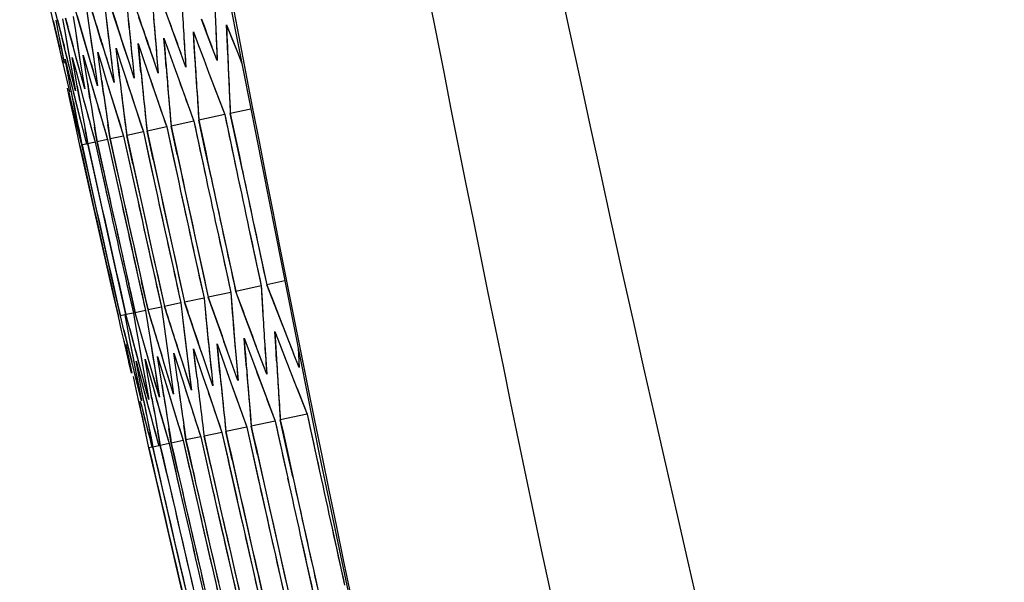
# Model space of a CAD drawing. Header units: millimetres. Extents: x 0 to 420, y 0 to 297.
# Tile 92 of 139: x 282.83 to 286.01, y 172.91 to 174.73. Entities that reach past the tile are written whole.
import ezdxf

# ---------------------------------------------------------------- set-up
doc = ezdxf.new("R2010")
doc.units = ezdxf.units.MM
doc.header["$LTSCALE"] = 23.1
doc.header["$PDMODE"] = 3
doc.header["$PDSIZE"] = 0.3125
doc.layers.get('0').update_dxf_attribs({"linetype": 'CONTINUOUS'})
doc.layers.get('Defpoints').update_dxf_attribs({"linetype": 'CONTINUOUS'})
for name, color, linetype in [('06___PRT_ALL_SURFS', 7, 'CONTINUOUS'), ('DIM_PILOTEES', 7, 'CONTINUOUS'), ('LAY0001', 7, 'CONTINUOUS')]:
    doc.layers.add(name, color=color, linetype=linetype)
doc.styles.get("Standard").update_dxf_attribs({"font": 'txt', "width": 0.7})
doc.dimstyles.new('DIMSTYLE_8', dxfattribs={"dimtxt": 2.5, "dimasz": 3.5, "dimexe": 2, "dimexo": 0, "dimgap": 2.5, "dimtad": 1, "dimdsep": 46, "dimtxsty": 'Standard', "dimblk": '_FILLED', "dimblk1": '_FILLED', "dimblk2": '_FILLED', "dimcen": 0.09, "dimazin": 2, "dimtp": 0.5, "dimtm": 0.5, "dimtfac": 1, "dimtofl": 0, "dimtmove": 0, "dimatfit": 3, "dimldrblk": '_FILLED', "dimfxl": 0, "dimtolj": 1, "dimarcsym": 0})

# ---------------------------------------------------------------- blocks, each defined once
blk = doc.blocks.new('_FILLED')
at = {"color": 0, "linetype": 'ByBlock'}
blk.add_solid([(0, 0), (-1, 0.14286), (-1, -0.14286)], dxfattribs=at)
blk = doc.blocks.new('*D15')
at = {"layer": 'Defpoints', "color": 0, "linetype": 'Continuous'}
for p in [(251.4334, 253.1331), (302.5299, 202.0365), (251.4334, 150.94), (353.6265, 150.94)]:
    blk.add_point(p, dxfattribs=at)
at = {"layer": 'DIM_PILOTEES', "color": 0, "linetype": 'Continuous', "lineweight": -2}
for p, q in [((251.4334, 150.94), (252.8476, 152.3542)), ((353.6265, 150.94), (352.2123, 152.3542))]:
    blk.add_line(p, q, dxfattribs=at)
blk.add_arc((302.5299, 202.0365), 72.2614, 317.775406, 222.224594, dxfattribs=at)
at = {"layer": 'DIM_PILOTEES', "color": 0, "linetype": 'Continuous', "lineweight": -2, "xscale": 3.5, "yscale": 3.5, "zscale": 3.5}
for p, rotation in [((251.4334, 150.94), 313.6122967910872), ((353.6265, 150.94), 226.3877032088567)]:
    blk.add_blockref('_FILLED', p, dxfattribs=dict(at, rotation=rotation))
at = {"layer": 'DIM_PILOTEES', "color": 0, "linetype": 'Continuous', "insert": (305.9941, 280.0544), "char_height": 2.5, "width": 14.285714, "attachment_point": 2, "rotation": 357.4576, "line_spacing_factor": 0.9}
blk.add_mtext('\\A1;{\\ftxt;\\W0.0001;\\H0.0001;\\~}{\\ftxt;\\W3.1428571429;\\H2.5; }{\\ftxt;\\W0.0001;\\H0.0001;\\~}{\\ftxt;\\W0.0001;\\H0.0001;\\~}{\\ftxt;\\W0.6666666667;\\H2.5; }{\\ftxt;\\W0.0001;\\H0.0001;\\~}', dxfattribs=at)

msp = doc.modelspace()

# ---------------------------------------------------------------- linework, layer by layer
at = {"color": 7, "linetype": 'Continuous'}
for p, q in [((283.1376, 174.7229), (283.1085, 174.8128)), ((282.9348, 174.7278), (282.9242, 174.7736)), ((282.9486, 174.7308), (282.9372, 174.7764)), ((283.025, 174.6989), (282.9989, 174.7895)), ((283.0753, 174.7096), (283.0477, 174.7999)), ((282.9991, 174.7415), (283.0064, 174.6949)), ((283.045, 174.7512), (283.0514, 174.7045)), ((283.2274, 174.6938), (283.212, 174.7387)), ((283.3145, 174.7123), (283.2983, 174.757)), ((282.9455, 174.682), (282.9348, 174.7278)), ((282.9431, 174.7296), (282.9521, 174.6834)), ((282.9601, 174.6851), (282.9486, 174.7308)), ((282.9651, 174.7343), (282.9733, 174.6879)), ((282.9866, 174.6907), (282.9743, 174.7362)), ((283.0892, 174.6644), (283.0753, 174.7096)), ((283.1523, 174.6778), (283.1376, 174.7229)), ((283.3308, 174.6675), (283.3145, 174.7123)), ((283.4307, 174.6888), (283.4137, 174.7334)), ((283.4951, 174.7151), (283.5125, 174.6708)), ((283.4969, 174.6674), (283.4951, 174.7151)), ((282.9563, 174.6361), (282.9455, 174.682)), ((282.9521, 174.6834), (282.9704, 174.5909)), ((282.9716, 174.6394), (282.9601, 174.6851)), ((282.9733, 174.6879), (282.9899, 174.595)), ((282.9989, 174.6452), (282.9866, 174.6907)), ((283.0064, 174.6949), (283.0213, 174.6017)), ((283.0381, 174.6535), (283.025, 174.6989)), ((283.0514, 174.7045), (283.0646, 174.6109)), ((283.1647, 174.6398), (283.1523, 174.6778)), ((283.241, 174.6543), (283.2274, 174.6938)), ((283.3877, 174.6923), (283.4044, 174.6478)), ((283.3904, 174.6448), (283.3877, 174.6923)), ((283.4478, 174.6441), (283.4307, 174.6888)), ((283.4606, 174.6951), (283.4627, 174.6472)), ((283.0114, 174.5996), (282.9989, 174.6452)), ((283.2093, 174.6544), (283.2245, 174.6096)), ((283.2139, 174.6073), (283.2093, 174.6544)), ((283.2585, 174.6038), (283.241, 174.6543)), ((283.2661, 174.6537), (283.2701, 174.6063)), ((283.2925, 174.6721), (283.3084, 174.6274)), ((283.2961, 174.6248), (283.2925, 174.6721)), ((283.3471, 174.6227), (283.3308, 174.6675)), ((283.3573, 174.6731), (283.3604, 174.6255)), ((283.3932, 174.5973), (283.3904, 174.6448)), ((283.4044, 174.6478), (283.4211, 174.6033)), ((283.4649, 174.5993), (283.4478, 174.6441)), ((283.4627, 174.6472), (283.4649, 174.5993)), ((283.4987, 174.6197), (283.4969, 174.6674)), ((283.5125, 174.6708), (283.53, 174.6264)), ((282.9671, 174.5902), (282.9563, 174.6361)), ((282.9807, 174.6037), (282.9716, 174.6394)), ((283.0317, 174.6166), (283.0446, 174.5713)), ((283.0389, 174.5701), (283.0317, 174.6166)), ((283.0646, 174.6109), (283.0713, 174.564)), ((283.0789, 174.6267), (283.0926, 174.5815)), ((283.0853, 174.58), (283.0789, 174.6267)), ((283.1198, 174.6226), (283.1256, 174.5756)), ((283.1381, 174.6393), (283.1526, 174.5943)), ((283.1436, 174.5924), (283.1381, 174.6393)), ((283.1819, 174.5876), (283.1647, 174.6398)), ((283.1869, 174.6369), (283.1918, 174.5896)), ((283.2999, 174.5775), (283.2961, 174.6248)), ((283.3084, 174.6274), (283.3244, 174.5827)), ((283.3635, 174.5778), (283.3471, 174.6227)), ((283.3604, 174.6255), (283.3635, 174.5778)), ((283.53, 174.6264), (283.5446, 174.5895)), ((282.978, 174.5442), (282.9671, 174.5902)), ((282.9729, 174.6041), (282.9842, 174.5585)), ((282.9818, 174.558), (282.9729, 174.6041)), ((282.995, 174.5478), (282.9807, 174.6037)), ((282.9899, 174.595), (282.9983, 174.5485)), ((282.9963, 174.6091), (283.0085, 174.5637)), ((283.0044, 174.5628), (282.9963, 174.6091)), ((283.0239, 174.554), (283.0114, 174.5996)), ((283.0213, 174.6017), (283.0288, 174.555)), ((283.0917, 174.5332), (283.0853, 174.58)), ((283.0926, 174.5815), (283.1064, 174.5364)), ((283.1492, 174.5454), (283.1436, 174.5924)), ((283.1526, 174.5943), (283.1671, 174.5493)), ((283.1968, 174.5424), (283.1819, 174.5876)), ((283.1918, 174.5896), (283.1968, 174.5424)), ((283.2185, 174.5602), (283.2139, 174.6073)), ((283.2245, 174.6096), (283.2398, 174.5647)), ((283.2742, 174.5588), (283.2585, 174.6038)), ((283.2701, 174.6063), (283.2742, 174.5588)), ((283.3244, 174.5827), (283.3405, 174.538)), ((283.4211, 174.6033), (283.438, 174.5587)), ((282.9908, 174.5118), (282.9818, 174.558)), ((282.9842, 174.5585), (282.9957, 174.5128)), ((283.0068, 174.502), (282.995, 174.5478)), ((282.9983, 174.5485), (283.0068, 174.502)), ((283.0126, 174.5164), (283.0044, 174.5628)), ((283.0085, 174.5637), (283.0207, 174.5182)), ((283.0365, 174.5083), (283.0239, 174.554)), ((283.0288, 174.555), (283.0365, 174.5083)), ((283.0462, 174.5236), (283.0389, 174.5701)), ((283.0446, 174.5713), (283.0576, 174.526)), ((283.078, 174.5171), (283.0646, 174.5626)), ((283.0713, 174.564), (283.078, 174.5171)), ((283.1315, 174.5285), (283.1173, 174.5738)), ((283.1256, 174.5756), (283.1315, 174.5285)), ((283.1671, 174.5493), (283.1964, 174.4591)), ((283.2398, 174.5647), (283.2706, 174.4749)), ((283.438, 174.5587), (283.4549, 174.5141)), ((282.989, 174.4982), (282.978, 174.5442)), ((283.0207, 174.5182), (283.033, 174.4726)), ((283.0576, 174.526), (283.0839, 174.4352)), ((283.1064, 174.5364), (283.1342, 174.4459)), ((283.1125, 174.5165), (283.1203, 174.4912)), ((283.172, 174.5343), (283.1817, 174.5042)), ((283.3405, 174.538), (283.3567, 174.4932)), ((283.0009, 174.4175), (282.981, 174.5097)), ((282.9857, 174.4964), (282.9932, 174.4641)), ((283.0092, 174.4193), (282.9908, 174.5118)), ((282.9957, 174.5128), (283.0188, 174.4213)), ((282.9996, 174.4973), (283.0072, 174.4671)), ((283.0626, 174.5086), (283.0707, 174.4806)), ((283.3567, 174.4932), (283.3894, 174.4034)), ((283.4549, 174.5141), (283.489, 174.4246)), ((282.9932, 174.4641), (283.004, 174.4182)), ((283.033, 174.4726), (283.0454, 174.427)), ((283.1964, 174.4591), (283.2112, 174.414)), ((283.2706, 174.4749), (283.2861, 174.4299)), ((283.0188, 174.4213), (283.0305, 174.3755)), ((283.0454, 174.427), (283.0579, 174.3814)), ((283.0839, 174.4352), (283.0971, 174.3897)), ((283.1342, 174.4459), (283.1482, 174.4006)), ((283.2861, 174.4299), (283.3018, 174.3848)), ((283.489, 174.4246), (283.4054, 174.4069)), ((283.5736, 174.4426), (283.5071, 174.4285)), ((283.5461, 174.2439), (283.5071, 174.4285)), ((283.0111, 174.3714), (283.0009, 174.4175)), ((283.0184, 174.373), (283.0092, 174.4193)), ((283.0971, 174.3897), (283.1105, 174.3442)), ((283.1184, 174.3459), (283.1116, 174.3928)), ((283.1482, 174.4006), (283.1624, 174.3552)), ((283.2112, 174.414), (283.2261, 174.3687)), ((283.3894, 174.4034), (283.3158, 174.3878)), ((283.4251, 174.3146), (283.4054, 174.4069)), ((283.0213, 174.3252), (283.0111, 174.3714)), ((283.0278, 174.3266), (283.0184, 174.373)), ((283.0305, 174.3755), (283.0423, 174.3297)), ((283.0462, 174.3305), (283.0377, 174.377)), ((283.0579, 174.3814), (283.0705, 174.3357)), ((283.0764, 174.3369), (283.0687, 174.3836)), ((283.2261, 174.3687), (283.1723, 174.3573)), ((283.1925, 174.2652), (283.1723, 174.3573)), ((283.2261, 174.3687), (283.2462, 174.2766)), ((283.3018, 174.3848), (283.2381, 174.3713)), ((283.2582, 174.2791), (283.2381, 174.3713)), ((283.3018, 174.3848), (283.3217, 174.2926)), ((283.3357, 174.2956), (283.3158, 174.3878)), ((283.0418, 174.2331), (283.0213, 174.3252)), ((283.0423, 174.3297), (283.0278, 174.3266)), ((283.0483, 174.2345), (283.0278, 174.3266)), ((283.0705, 174.3357), (283.0462, 174.3305)), ((283.0667, 174.2384), (283.0462, 174.3305)), ((283.0705, 174.3357), (283.0909, 174.2436)), ((283.1105, 174.3442), (283.0764, 174.3369)), ((283.0968, 174.2448), (283.0764, 174.3369)), ((283.1105, 174.3442), (283.1308, 174.2521)), ((283.1624, 174.3552), (283.1184, 174.3459)), ((283.1388, 174.2538), (283.1184, 174.3459)), ((283.1624, 174.3552), (283.1826, 174.2631)), ((283.4449, 174.2224), (283.4251, 174.3146)), ((283.1245, 173.8651), (283.0418, 174.2331)), ((283.1102, 173.9585), (283.0483, 174.2345)), ((283.1284, 173.9623), (283.0667, 174.2384)), ((283.5674, 174.0557), (283.607, 173.8713)), ((283.4687, 174.0347), (283.5086, 173.8503)), ((283.131, 173.8665), (283.1102, 173.9585)), ((283.1492, 173.8703), (283.1284, 173.9623)), ((283.2412, 173.7935), (283.2206, 173.8855)), ((283.6834, 173.8875), (283.6248, 173.875)), ((283.1453, 173.7731), (283.1245, 173.8651)), ((283.1518, 173.7745), (283.131, 173.8665)), ((283.1699, 173.7784), (283.1492, 173.8703)), ((283.1731, 173.8754), (283.1939, 173.7834)), ((283.1997, 173.7847), (283.179, 173.8767)), ((283.5086, 173.8503), (283.436, 173.8349)), ((283.5086, 173.8503), (283.5123, 173.8031)), ((283.607, 173.8713), (283.5245, 173.8537)), ((283.5576, 173.7646), (283.5245, 173.8537)), ((283.6593, 173.7863), (283.6248, 173.875)), ((283.3475, 173.8161), (283.2944, 173.8048)), ((283.3475, 173.8161), (283.3529, 173.7692)), ((283.4222, 173.832), (283.3593, 173.8186)), ((283.3895, 173.7289), (283.3593, 173.8186)), ((283.4222, 173.832), (283.4267, 173.7849)), ((283.4676, 173.7455), (283.436, 173.8349)), ((283.1939, 173.7834), (283.1699, 173.7784)), ((283.1939, 173.7834), (283.2019, 173.7371)), ((283.2334, 173.7918), (283.1997, 173.7847)), ((283.2125, 173.7394), (283.1997, 173.7847)), ((283.2334, 173.7918), (283.2406, 173.7453)), ((283.2846, 173.8027), (283.2412, 173.7935)), ((283.2685, 173.7032), (283.2412, 173.7935)), ((283.2846, 173.8027), (283.2909, 173.756)), ((283.3231, 173.7148), (283.2944, 173.8048)), ((283.6767, 173.7418), (283.6593, 173.7863)), ((283.1557, 173.7273), (283.1453, 173.7731)), ((283.166, 173.7775), (283.1518, 173.7745)), ((283.163, 173.7288), (283.1518, 173.7745)), ((283.166, 173.7775), (283.1749, 173.7314)), ((283.182, 173.7329), (283.1699, 173.7784)), ((283.2909, 173.756), (283.2973, 173.7093)), ((283.5742, 173.72), (283.5576, 173.7646)), ((283.1638, 173.6923), (283.1557, 173.7273)), ((283.1744, 173.6832), (283.163, 173.7288)), ((283.1749, 173.7314), (283.1839, 173.6852)), ((283.1941, 173.6873), (283.182, 173.7329)), ((283.2019, 173.7371), (283.21, 173.6907)), ((283.2254, 173.694), (283.2125, 173.7394)), ((283.2406, 173.7453), (283.2479, 173.6987)), ((283.4047, 173.684), (283.3895, 173.7289)), ((283.4836, 173.7007), (283.4676, 173.7455)), ((283.591, 173.6753), (283.5742, 173.72)), ((283.6512, 173.7238), (283.6684, 173.6795)), ((283.6539, 173.6763), (283.6512, 173.7238)), ((283.1877, 173.5896), (283.1638, 173.6923)), ((283.21, 173.6907), (283.2266, 173.5978)), ((283.2515, 173.6031), (283.2254, 173.694)), ((283.2479, 173.6987), (283.2627, 173.6055)), ((283.2822, 173.6579), (283.2685, 173.7032)), ((283.2973, 173.7093), (283.3104, 173.6156)), ((283.3376, 173.6697), (283.3231, 173.7148)), ((283.4996, 173.6559), (283.4836, 173.7007)), ((283.5519, 173.7027), (283.5849, 173.6136)), ((283.5555, 173.6554), (283.5519, 173.7027)), ((283.1693, 173.6821), (283.1892, 173.5899)), ((283.1973, 173.5916), (283.1744, 173.6832)), ((283.1839, 173.6852), (283.2021, 173.5926)), ((283.2186, 173.5961), (283.1941, 173.6873)), ((283.296, 173.6126), (283.2822, 173.6579)), ((283.3522, 173.6246), (283.3376, 173.6697)), ((283.3886, 173.668), (283.4188, 173.5783)), ((283.3941, 173.6211), (283.3886, 173.668)), ((283.4201, 173.639), (283.4047, 173.684)), ((283.4644, 173.6841), (283.496, 173.5947)), ((283.4689, 173.637), (283.4644, 173.6841)), ((283.5238, 173.661), (283.5278, 173.6136)), ((283.6078, 173.6306), (283.591, 173.6753)), ((283.6185, 173.6811), (283.6215, 173.6335)), ((283.6567, 173.6288), (283.6539, 173.6763)), ((283.7265, 173.6698), (283.7293, 173.608)), ((283.2025, 173.6284), (283.2145, 173.583)), ((283.2113, 173.5823), (283.2025, 173.6284)), ((283.2316, 173.6346), (283.2444, 173.5893)), ((283.2396, 173.5883), (283.2316, 173.6346)), ((283.2723, 173.6433), (283.2995, 173.5529)), ((283.2794, 173.5967), (283.2723, 173.6433)), ((283.3246, 173.6544), (283.3533, 173.5644)), ((283.3309, 173.6077), (283.3246, 173.6544)), ((283.3668, 173.5794), (283.3522, 173.6246)), ((283.3699, 173.6283), (283.3757, 173.5812)), ((283.4354, 173.5939), (283.4201, 173.639)), ((283.441, 173.6434), (283.4459, 173.5961)), ((283.4735, 173.5899), (283.4689, 173.637)), ((283.5157, 173.611), (283.4996, 173.6559)), ((283.5592, 173.6081), (283.5555, 173.6554)), ((283.6247, 173.5858), (283.6078, 173.6306)), ((283.6215, 173.6335), (283.6247, 173.5858)), ((283.7293, 173.608), (283.7117, 173.6527)), ((283.2021, 173.5926), (283.2113, 173.5463)), ((283.231, 173.5505), (283.2186, 173.5961)), ((283.2266, 173.5978), (283.235, 173.5513)), ((283.2646, 173.5576), (283.2515, 173.6031)), ((283.2627, 173.6055), (283.2702, 173.5588)), ((283.2867, 173.5502), (283.2794, 173.5967)), ((283.3099, 173.5673), (283.296, 173.6126)), ((283.3104, 173.6156), (283.3171, 173.5688)), ((283.3373, 173.5609), (283.3309, 173.6077)), ((283.3996, 173.5742), (283.3941, 173.6211)), ((283.4509, 173.5489), (283.4354, 173.5939)), ((283.4459, 173.5961), (283.4509, 173.5489)), ((283.496, 173.5947), (283.5091, 173.5579)), ((283.5319, 173.5661), (283.5157, 173.611)), ((283.5278, 173.6136), (283.5319, 173.5661)), ((283.5849, 173.6136), (283.5989, 173.5762)), ((283.5849, 173.6136), (283.5989, 173.5762)), ((283.2045, 173.5327), (283.1947, 173.5787)), ((283.2089, 173.5458), (283.1973, 173.5916)), ((283.2203, 173.5361), (283.2113, 173.5823)), ((283.2145, 173.583), (283.2267, 173.5374)), ((283.2477, 173.5419), (283.2396, 173.5883)), ((283.2444, 173.5893), (283.2573, 173.5439)), ((283.3239, 173.5219), (283.3099, 173.5673)), ((283.3171, 173.5688), (283.3239, 173.5219)), ((283.3533, 173.5644), (283.3678, 173.5193)), ((283.3816, 173.5341), (283.3668, 173.5794)), ((283.3757, 173.5812), (283.3816, 173.5341)), ((283.4188, 173.5783), (283.434, 173.5334)), ((283.5989, 173.5762), (283.6183, 173.5243)), ((283.7031, 173.5906), (283.7205, 173.546)), ((283.2119, 173.498), (283.2045, 173.5327)), ((283.2206, 173.4999), (283.2089, 173.5458)), ((283.2113, 173.5463), (283.2206, 173.4999)), ((283.2269, 173.5021), (283.2203, 173.5361)), ((283.2267, 173.5374), (283.2364, 173.501)), ((283.2434, 173.5048), (283.231, 173.5505)), ((283.235, 173.5513), (283.2434, 173.5048)), ((283.2534, 173.5094), (283.2477, 173.5419)), ((283.2573, 173.5439), (283.2702, 173.4985)), ((283.2779, 173.5121), (283.2646, 173.5576)), ((283.2702, 173.5588), (283.2779, 173.5121)), ((283.2995, 173.5529), (283.3116, 173.5129)), ((283.2995, 173.5529), (283.3116, 173.5129)), ((283.434, 173.5334), (283.4493, 173.4884)), ((283.5091, 173.5579), (283.528, 173.5051)), ((283.7205, 173.546), (283.7556, 173.4568)), ((283.2242, 173.4405), (283.2119, 173.498)), ((283.2364, 173.501), (283.2512, 173.4462)), ((283.2702, 173.4985), (283.2833, 173.4531)), ((283.3116, 173.5129), (283.327, 173.4624)), ((283.3678, 173.5193), (283.3824, 173.4741)), ((283.528, 173.5051), (283.5441, 173.4602)), ((283.6183, 173.5243), (283.6521, 173.4348)), ((283.2191, 173.4877), (283.2306, 173.4419)), ((283.3824, 173.4741), (283.397, 173.4289)), ((283.4493, 173.4884), (283.4647, 173.4433)), ((283.2342, 173.3943), (283.2242, 173.4405)), ((283.2306, 173.4419), (283.2422, 173.396)), ((283.2512, 173.4462), (283.2636, 173.4006)), ((283.2833, 173.4531), (283.2965, 173.4076)), ((283.327, 173.4624), (283.3409, 173.417)), ((283.4647, 173.4433), (283.4802, 173.3982)), ((283.5441, 173.4602), (283.5603, 173.4153)), ((283.6521, 173.4348), (283.575, 173.4184)), ((283.7556, 173.4568), (283.6688, 173.4383)), ((283.689, 173.3462), (283.6688, 173.4383)), ((283.2809, 173.3559), (283.2725, 173.4024)), ((283.2965, 173.4076), (283.3097, 173.362)), ((283.3165, 173.3635), (283.3089, 173.4102)), ((283.3409, 173.417), (283.3549, 173.3716)), ((283.3637, 173.3735), (283.357, 173.4204)), ((283.3633, 173.3767), (283.357, 173.4204)), ((283.397, 173.4289), (283.4117, 173.3837)), ((283.5603, 173.4153), (283.4929, 173.4009)), ((283.5954, 173.3263), (283.575, 173.4184)), ((283.2443, 173.3481), (283.2342, 173.3943)), ((283.2568, 173.3508), (283.2476, 173.3972)), ((283.2636, 173.4006), (283.276, 173.3548)), ((283.3549, 173.3716), (283.3165, 173.3635)), ((283.3549, 173.3716), (283.3758, 173.2796)), ((283.4117, 173.3837), (283.3637, 173.3735)), ((283.3846, 173.2815), (283.3637, 173.3735)), ((283.4117, 173.3837), (283.4325, 173.2917)), ((283.4802, 173.3982), (283.4225, 173.386)), ((283.4433, 173.294), (283.4225, 173.386)), ((283.4802, 173.3982), (283.5008, 173.3062)), ((283.5135, 173.3089), (283.4929, 173.4009)), ((283.2539, 173.3501), (283.2443, 173.3481)), ((283.2654, 173.2562), (283.2443, 173.3481)), ((283.276, 173.3548), (283.2568, 173.3508)), ((283.2779, 173.2588), (283.2568, 173.3508)), ((283.3097, 173.362), (283.2809, 173.3559)), ((283.302, 173.264), (283.2809, 173.3559)), ((283.3097, 173.362), (283.3307, 173.2701)), ((283.3375, 173.2715), (283.3165, 173.3635)), ((283.7092, 173.2541), (283.689, 173.3462)), ((283.3292, 172.9805), (283.2654, 173.2562)), ((283.3416, 172.9832), (283.2779, 173.2588)), ((283.836, 173.0882), (283.8765, 172.904)), ((283.7334, 173.0664), (283.7743, 172.8823)), ((283.3506, 172.8887), (283.3292, 172.9805)), ((283.363, 172.8913), (283.3416, 172.9832))]:
    msp.add_line(p, q, dxfattribs=at)
for points in [[(282.182, 183.5296), (282.3551, 182.0731), (282.5489, 180.6036), (282.7612, 179.1382), (282.992, 177.6771), (283.2413, 176.2207), (283.509, 174.7691), (283.7951, 173.3226), (284.0995, 171.8814), (284.4221, 170.4458), (284.751, 169.0645)], [(283.1245, 173.8651), (283.1037, 173.9571), (283.083, 174.0491), (283.0624, 174.1411), (283.0418, 174.2331)]]:
    msp.add_lwpolyline(points, dxfattribs=at)
for centre, radius, start, end in [((396.3825, 196.371), 114.9147, 186.41572, 193.746072), ((308.7825, 175.7869), 25.3454, 182.03698, 182.46906), ((309.0361, 176.2988), 25.7302, 183.19835, 183.62259), ((309.6767, 177.3673), 26.6301, 185.57896, 185.88494), ((309.3482, 176.8261), 26.1724, 184.44913, 184.7612), ((310.0429, 177.9253), 27.125, 186.69378, 186.9936), ((315.5624, 184.0988), 33.868, 196.19371, 196.35391), ((316.4295, 184.9505), 34.891, 197.14592, 197.30163), ((308.926, 175.6371), 25.4477, 182.29124, 182.72228), ((309.1891, 176.1506), 25.8426, 183.44597, 183.86909), ((309.8253, 177.221), 26.7395, 185.71084, 186.11774), ((309.4886, 176.6781), 26.2729, 184.58589, 185.00096), ((311.5286, 179.5747), 28.9611, 190.05875, 190.3389), ((311.0359, 178.954), 28.3382, 188.99461, 189.28114), ((310.5844, 178.3556), 27.7571, 187.91522, 188.20806), ((310.1999, 177.7809), 27.2435, 186.82068, 187.21931), ((430.0837, 205.3842), 149.8282, 191.925144, 192.06939), ((429.9822, 205.7215), 149.9009, 192.059352, 192.203529), ((429.8866, 206.0165), 149.9589, 192.213225, 192.393378), ((429.9024, 205.9695), 149.9502, 192.194398, 192.374561), ((429.7208, 206.4828), 150.0385, 192.400435, 192.580496), ((429.733, 206.4495), 150.0332, 192.387057, 192.567123), ((429.7983, 206.2699), 150.0036, 192.31486, 192.494961), ((429.8125, 206.2299), 149.9968, 192.298768, 192.478876), ((429.6057, 206.7889), 150.0859, 192.523777, 192.667783), ((429.6132, 206.7691), 150.0829, 192.515788, 192.659796), ((429.656, 206.6556), 150.0653, 192.470052, 192.650082), ((429.6664, 206.6292), 150.0617, 192.459372, 192.6034), ((430.1036, 205.3232), 149.8166, 191.972891, 192.117148), ((430.0006, 205.6676), 149.8913, 192.109856, 192.254042), ((309.3998, 175.3333), 25.8342, 183.2443, 183.66677), ((310.0579, 176.3942), 26.7587, 185.59604, 185.90054), ((309.7206, 175.8568), 26.2887, 184.4806, 184.79126), ((310.4333, 176.9485), 27.2664, 186.69611, 186.99437), ((322.149, 188.8019), 41.3149, 201.37807, 201.51084), ((321.982, 188.5575), 41.101, 201.22236, 201.35536), ((309.5275, 175.1726), 25.9168, 183.41486, 183.83681), ((309.8326, 175.6953), 26.3562, 184.54208, 184.95588), ((310.9475, 177.3584), 27.8702, 187.83129, 188.12298), ((310.5564, 176.7886), 27.3464, 186.75047, 187.14764), ((310.1753, 176.2334), 26.8323, 185.65399, 186.05953), ((311.4066, 177.9519), 28.4623, 188.89663, 189.18194), ((312.4776, 179.2128), 29.8029, 191.04708, 191.2528), ((311.9308, 178.5719), 29.1208, 190.01133, 190.22516), ((430.0384, 205.549), 149.8675, 192.373521, 192.517734), ((430.1455, 205.1897), 149.7898, 192.230778, 192.375064), ((429.9339, 205.8651), 149.9274, 192.499839, 192.716077), ((429.8366, 206.1394), 149.974, 192.64594, 192.826086), ((429.8524, 206.0958), 149.9668, 192.628422, 192.808576), ((429.9506, 205.8144), 149.9177, 192.515619, 192.695827), ((429.676, 206.5662), 150.0391, 192.817881, 192.997956), ((429.6884, 206.5365), 150.0356, 192.805786, 192.949849), ((429.75, 206.3729), 150.0106, 192.739903, 192.920009), ((429.7639, 206.3361), 150.005, 192.725105, 192.905217), ((429.5789, 206.8181), 150.076, 192.919452, 193.063481), ((429.617, 206.7202), 150.062, 192.879953, 193.023994), ((429.6261, 206.6969), 150.0587, 192.870549, 193.014593), ((430.0552, 205.4909), 149.8544, 192.4226, 192.566826)]:
    msp.add_arc(centre, radius, start, end, dxfattribs=at)
at = {"layer": '06___PRT_ALL_SURFS', "color": 7, "linetype": 'Continuous'}
msp.add_arc((395.8905, 198.6029), 113.8262, 184.56904, 194.85589, dxfattribs=at)
msp.add_open_spline([(282.2073, 189.5207), (282.3281, 187.8025), (282.9551, 180.944), (284.1642, 174.1371), (285.4063, 169.1248)], degree=3, knots=[0, 0, 0, 0, 0.250129, 1, 1, 1, 1], dxfattribs=at)
at = {"layer": 'LAY0001', "color": 7, "linetype": 'Continuous'}
for p, q in [((283.0974, 174.8104), (283.1084, 174.7166)), ((282.9348, 174.7278), (282.9242, 174.7736)), ((282.9486, 174.7308), (282.9372, 174.7764)), ((283.0386, 174.7979), (283.0514, 174.7045)), ((282.9991, 174.7415), (283.0064, 174.6949)), ((282.9431, 174.7296), (282.9521, 174.6834)), ((282.9651, 174.7343), (282.9733, 174.6879)), ((283.1084, 174.7166), (283.114, 174.6696)), ((283.4951, 174.7151), (283.53, 174.6264)), ((282.9521, 174.6834), (282.9612, 174.6371)), ((282.9733, 174.6879), (282.9815, 174.6415)), ((283.0064, 174.6949), (283.0138, 174.6483)), ((283.0514, 174.7045), (283.0579, 174.6577)), ((283.1623, 174.6472), (283.1523, 174.6778)), ((283.3877, 174.6923), (283.4044, 174.6478)), ((283.0079, 174.6123), (282.9989, 174.6452)), ((283.0138, 174.6483), (283.0192, 174.6146)), ((283.0475, 174.6212), (283.0381, 174.6535)), ((283.0579, 174.6577), (283.0646, 174.6109)), ((283.099, 174.6329), (283.0892, 174.6644)), ((283.1819, 174.5876), (283.1623, 174.6472)), ((283.2093, 174.6544), (283.2245, 174.6096)), ((283.2925, 174.6721), (283.3084, 174.6274)), ((283.4044, 174.6478), (283.4211, 174.6033)), ((283.4649, 174.5993), (283.4478, 174.6441)), ((282.9642, 174.6024), (282.9563, 174.6361)), ((282.9612, 174.6371), (282.968, 174.6032)), ((282.9801, 174.606), (282.9716, 174.6394)), ((282.9815, 174.6415), (282.9876, 174.6076)), ((283.0239, 174.554), (283.0079, 174.6123)), ((283.0192, 174.6146), (283.0288, 174.555)), ((283.0317, 174.6166), (283.0446, 174.5713)), ((283.0389, 174.5701), (283.0317, 174.6166)), ((283.0646, 174.5626), (283.0475, 174.6212)), ((283.0646, 174.6109), (283.0713, 174.564)), ((283.0789, 174.6267), (283.0926, 174.5815)), ((283.0853, 174.58), (283.0789, 174.6267)), ((283.1173, 174.5738), (283.099, 174.6329)), ((283.1381, 174.6393), (283.1526, 174.5943)), ((283.1436, 174.5924), (283.1381, 174.6393)), ((283.3084, 174.6274), (283.3244, 174.5827)), ((283.3635, 174.5778), (283.3471, 174.6227)), ((283.53, 174.6264), (283.5446, 174.5895)), ((282.978, 174.5442), (282.9642, 174.6024)), ((282.9729, 174.6041), (282.9842, 174.5585)), ((282.9818, 174.558), (282.9729, 174.6041)), ((282.995, 174.5478), (282.9801, 174.606)), ((282.9876, 174.6076), (282.9983, 174.5485)), ((282.9963, 174.6091), (283.0085, 174.5637)), ((283.0044, 174.5628), (282.9963, 174.6091)), ((283.0917, 174.5332), (283.0853, 174.58)), ((283.0926, 174.5815), (283.1064, 174.5364)), ((283.1526, 174.5943), (283.1671, 174.5493)), ((283.1968, 174.5424), (283.1819, 174.5876)), ((283.2245, 174.6096), (283.2398, 174.5647)), ((283.2742, 174.5588), (283.2585, 174.6038)), ((283.3244, 174.5827), (283.3405, 174.538)), ((283.4211, 174.6033), (283.438, 174.5587)), ((282.9908, 174.5118), (282.9818, 174.558)), ((282.9842, 174.5585), (282.9957, 174.5128)), ((283.0068, 174.502), (282.995, 174.5478)), ((282.9983, 174.5485), (283.0068, 174.502)), ((283.0126, 174.5164), (283.0044, 174.5628)), ((283.0085, 174.5637), (283.0207, 174.5182)), ((283.0365, 174.5083), (283.0239, 174.554)), ((283.0288, 174.555), (283.0365, 174.5083)), ((283.0462, 174.5236), (283.0389, 174.5701)), ((283.0446, 174.5713), (283.0576, 174.526)), ((283.078, 174.5171), (283.0646, 174.5626)), ((283.0713, 174.564), (283.078, 174.5171)), ((283.1315, 174.5285), (283.1173, 174.5738)), ((283.1256, 174.5756), (283.1315, 174.5285)), ((283.1671, 174.5493), (283.1817, 174.5042)), ((283.2398, 174.5647), (283.2552, 174.5198)), ((282.989, 174.4982), (282.978, 174.5442)), ((283.0209, 174.47), (283.0126, 174.5164)), ((283.0207, 174.5182), (283.033, 174.4726)), ((283.0536, 174.477), (283.0462, 174.5236)), ((283.0576, 174.526), (283.0707, 174.4806)), ((283.0983, 174.4864), (283.0917, 174.5332)), ((283.1064, 174.5364), (283.1203, 174.4912)), ((282.9909, 174.4636), (282.981, 174.5097)), ((282.9855, 174.4973), (282.9932, 174.4641)), ((283, 174.4656), (282.9908, 174.5118)), ((282.9957, 174.5128), (283.0072, 174.4671)), ((283.0013, 174.4159), (282.9909, 174.4636)), ((283.489, 174.4246), (283.5281, 174.2401)), ((283.0111, 174.3714), (283.0013, 174.4159)), ((283.0111, 174.3714), (283.0013, 174.4159)), ((283.3894, 174.4034), (283.4289, 174.219)), ((283.0213, 174.3252), (283.0111, 174.3714)), ((283.2261, 174.3687), (283.2663, 174.1845)), ((283.3018, 174.3848), (283.3417, 174.2005)), ((283.0705, 174.3357), (283.1114, 174.1515)), ((283.1105, 174.3442), (283.1512, 174.16)), ((283.1624, 174.3552), (283.2029, 174.171)), ((283.5086, 173.8503), (283.516, 173.7557)), ((283.607, 173.8713), (283.6125, 173.7763)), ((283.3475, 173.8161), (283.3585, 173.7223)), ((283.4222, 173.832), (283.4314, 173.7378)), ((283.1939, 173.7834), (283.2019, 173.7371)), ((283.2125, 173.7394), (283.1997, 173.7847)), ((283.2334, 173.7918), (283.2479, 173.6987)), ((283.2548, 173.7484), (283.2412, 173.7935)), ((283.2846, 173.8027), (283.2973, 173.7093)), ((283.1557, 173.7273), (283.1453, 173.7731)), ((283.163, 173.7288), (283.1518, 173.7745)), ((283.166, 173.7775), (283.1749, 173.7314)), ((283.182, 173.7329), (283.1699, 173.7784)), ((283.1638, 173.6923), (283.1557, 173.7273)), ((283.1749, 173.7314), (283.1839, 173.6852)), ((283.2019, 173.7371), (283.21, 173.6907)), ((283.2254, 173.694), (283.2125, 173.7394)), ((283.3585, 173.7223), (283.3699, 173.6283)), ((283.6512, 173.7238), (283.6684, 173.6795)), ((283.21, 173.6907), (283.2203, 173.6326)), ((283.2515, 173.6031), (283.2254, 173.694)), ((283.2416, 173.6375), (283.2254, 173.694)), ((283.2479, 173.6987), (283.257, 173.6408)), ((283.2973, 173.7093), (283.3104, 173.6156)), ((283.4996, 173.6559), (283.4867, 173.6921)), ((283.4996, 173.6559), (283.4867, 173.6921)), ((283.5519, 173.7027), (283.5849, 173.6136)), ((283.1693, 173.6821), (283.1818, 173.624)), ((283.1693, 173.6821), (283.1818, 173.624)), ((283.1839, 173.6852), (283.1929, 173.6389)), ((283.3522, 173.6246), (283.3409, 173.6596)), ((283.3886, 173.668), (283.4188, 173.5783)), ((283.3996, 173.5742), (283.3886, 173.668)), ((283.4201, 173.639), (283.4079, 173.6746)), ((283.4644, 173.6841), (283.496, 173.5947)), ((283.6247, 173.5858), (283.591, 173.6753)), ((283.6684, 173.6795), (283.6857, 173.635)), ((283.7265, 173.6698), (283.7293, 173.608)), ((283.1973, 173.5916), (283.1888, 173.6257)), ((283.1929, 173.6389), (283.2021, 173.5926)), ((283.2025, 173.6284), (283.2145, 173.583)), ((283.2113, 173.5823), (283.2025, 173.6284)), ((283.2186, 173.5961), (283.2094, 173.6303)), ((283.2203, 173.6326), (283.2266, 173.5978)), ((283.2316, 173.6346), (283.2444, 173.5893)), ((283.2396, 173.5883), (283.2316, 173.6346)), ((283.257, 173.6408), (283.2627, 173.6055)), ((283.2723, 173.6433), (283.2995, 173.5529)), ((283.2867, 173.5502), (283.2723, 173.6433)), ((283.296, 173.6126), (283.2854, 173.6473)), ((283.3246, 173.6544), (283.3533, 173.5644)), ((283.3373, 173.5609), (283.3246, 173.6544)), ((283.3816, 173.5341), (283.3522, 173.6246)), ((283.3699, 173.6283), (283.3816, 173.5341)), ((283.4509, 173.5489), (283.4201, 173.639)), ((283.5319, 173.5661), (283.4996, 173.6559)), ((283.7293, 173.608), (283.7117, 173.6527)), ((283.1877, 173.5896), (283.1797, 173.6236)), ((283.2021, 173.5926), (283.2206, 173.4999)), ((283.2434, 173.5048), (283.2186, 173.5961)), ((283.2266, 173.5978), (283.2434, 173.5048)), ((283.2779, 173.5121), (283.2515, 173.6031)), ((283.2627, 173.6055), (283.2779, 173.5121)), ((283.3239, 173.5219), (283.296, 173.6126)), ((283.3104, 173.6156), (283.3239, 173.5219)), ((283.496, 173.5947), (283.5091, 173.5579)), ((283.2045, 173.5327), (283.1947, 173.5787)), ((283.2206, 173.4999), (283.1973, 173.5916)), ((283.2203, 173.5361), (283.2113, 173.5823)), ((283.2145, 173.583), (283.2267, 173.5374)), ((283.2477, 173.5419), (283.2396, 173.5883)), ((283.2444, 173.5893), (283.2573, 173.5439)), ((283.3533, 173.5644), (283.3648, 173.5287)), ((283.4188, 173.5783), (283.4311, 173.5421)), ((283.4188, 173.5783), (283.4311, 173.5421)), ((283.2119, 173.498), (283.2045, 173.5327)), ((283.2293, 173.4898), (283.2203, 173.5361)), ((283.2267, 173.5374), (283.236, 173.5028)), ((283.2539, 173.5066), (283.2477, 173.5419)), ((283.2573, 173.5439), (283.2672, 173.509)), ((283.2923, 173.5143), (283.2867, 173.5502)), ((283.2995, 173.5529), (283.3102, 173.5177)), ((283.6521, 173.4348), (283.6926, 173.2506)), ((283.7556, 173.4568), (283.7957, 173.2725)), ((283.5603, 173.4153), (283.6012, 173.2311)), ((283.2443, 173.3481), (283.2342, 173.3943)), ((283.3549, 173.3716), (283.3968, 173.1877)), ((283.4117, 173.3837), (283.4533, 173.1997)), ((283.4802, 173.3982), (283.5215, 173.2142)), ((283.3097, 173.362), (283.3517, 173.1781))]:
    msp.add_line(p, q, dxfattribs=at)
for points in [[(283.5086, 173.8503), (283.5123, 173.8031), (283.516, 173.7557)], [(283.607, 173.8713), (283.6097, 173.8238), (283.6125, 173.7763)]]:
    msp.add_lwpolyline(points, dxfattribs=at)
for centre, radius, start, end in [((319.0545, 187.6562), 38.0117, 199.69404, 199.90878), ((317.0777, 185.7547), 35.6879, 197.85448, 198.08234), ((318.0376, 186.682), 36.8167, 198.78187, 199.00313), ((308.8587, 175.7901), 25.4217, 182.25316, 182.68469), ((315.3668, 184.042), 33.6644, 196.03302, 196.19371), ((316.2231, 184.8868), 34.6749, 196.9897, 197.14592), ((309.4167, 176.8317), 26.2411, 184.55334, 184.96894), ((309.1195, 176.304), 25.8138, 183.41062, 183.83425), ((313.0908, 181.7254), 30.9572, 193.06404, 193.23837), ((313.8025, 182.4638), 31.8082, 194.0705, 194.24026), ((314.5606, 183.2352), 32.7097, 195.06006, 195.22527), ((309.7509, 177.3748), 26.7047, 185.68115, 186.08861), ((319.3572, 187.7657), 38.3336, 199.90868, 200.05121), ((320.4508, 188.8021), 39.6191, 200.79958, 200.93781), ((308.8879, 175.6354), 25.4095, 182.07557, 182.72255), ((318.3244, 186.7807), 37.12, 199.00303, 199.14991), ((309.1474, 176.1479), 25.8008, 183.23424, 183.86937), ((310.1227, 177.935), 27.2053, 186.89367, 187.09327), ((309.776, 177.2158), 26.6899, 185.50718, 186.11805), ((309.4432, 176.6742), 26.2272, 184.37817, 185.00126), ((310.0929, 177.768), 27.1357, 186.72059, 186.92028), ((320.578, 188.6147), 39.7109, 200.72966, 200.93666), ((318.4408, 186.5928), 37.1993, 198.93827, 199.15827), ((319.4787, 187.578), 38.4189, 199.84137, 200.05483), ((310.6423, 178.3638), 27.8156, 188.01293, 188.30548), ((316.5369, 184.7626), 34.9596, 197.08608, 197.31935), ((310.2267, 177.7843), 27.2706, 186.92037, 187.2192), ((317.4611, 185.6555), 36.0475, 198.01996, 198.24657), ((313.3502, 181.5774), 31.1792, 193.1877, 193.44823), ((312.1345, 180.2338), 29.7001, 191.19898, 191.47239), ((314.0744, 182.321), 32.0446, 194.18737, 194.441), ((311.595, 179.5867), 29.0286, 190.15224, 190.43207), ((314.8457, 183.0981), 32.9613, 195.17012, 195.4169), ((311.098, 178.964), 28.4011, 189.09023, 189.37644), ((315.6659, 183.9111), 33.932, 196.13624, 196.37624), ((430.1024, 205.323), 149.8154, 191.900761, 192.117149), ((429.9999, 205.6675), 149.8905, 192.037763, 192.254042), ((429.7333, 206.4496), 150.0334, 192.351043, 192.567123), ((429.8126, 206.2299), 149.9968, 192.262746, 192.478876), ((429.9023, 205.9694), 149.95, 192.158366, 192.374561), ((429.5434, 206.953), 150.111, 192.553894, 192.76987), ((429.5516, 206.931), 150.1075, 192.545057, 192.761037), ((429.5748, 206.8697), 150.0981, 192.520346, 192.736339), ((429.6132, 206.7691), 150.0829, 192.479786, 192.695799), ((429.6664, 206.6292), 150.0617, 192.423365, 192.639407), ((430.086, 205.3846), 149.8305, 191.997267, 192.141511), ((429.8866, 206.0165), 149.9589, 192.249256, 192.393378), ((429.9836, 205.7218), 149.9023, 192.131441, 192.275616), ((429.7204, 206.4827), 150.0382, 192.436447, 192.580496), ((429.7981, 206.2699), 150.0035, 192.35088, 192.494961), ((429.6047, 206.7887), 150.0849, 192.559779, 192.703785), ((429.6555, 206.6555), 150.0649, 192.506058, 192.650082), ((320.7067, 187.6171), 39.6478, 200.31258, 200.58771), ((321.9423, 188.7208), 41.0929, 201.17839, 201.51126), ((318.5208, 185.6085), 37.0855, 198.53664, 198.7715), ((319.5561, 186.5776), 38.3019, 199.43211, 199.65882), ((317.5442, 184.6864), 35.9369, 197.62566, 197.86867), ((309.7905, 175.8625), 26.3587, 184.58434, 184.99807), ((309.485, 175.3386), 25.9196, 183.45569, 183.87755), ((314.2174, 181.4164), 31.9917, 193.9041, 194.09455), ((314.9868, 182.1826), 32.9081, 194.87831, 195.06317), ((316.6754, 183.8237), 34.9063, 196.77648, 196.94983), ((310.1334, 176.4019), 26.8346, 185.69774, 186.10321), ((309.4851, 175.1698), 25.8743, 183.20372, 183.8371), ((313.5272, 180.6905), 31.1595, 192.9789, 193.10858), ((309.7865, 175.6914), 26.3099, 184.33499, 184.95618), ((310.1253, 176.2283), 26.7821, 185.45101, 186.05985), ((322.2594, 188.6659), 41.3988, 201.28916, 201.55416), ((321.0726, 187.578), 40.0041, 200.43074, 200.70432), ((310.977, 177.3625), 27.8999, 187.83141, 188.22013), ((310.5564, 176.7886), 27.3464, 186.75047, 187.14764), ((318.944, 185.5819), 37.4984, 198.72796, 198.96028), ((320.004, 186.5644), 38.7434, 199.61558, 199.83975), ((313.0686, 179.8801), 30.5313, 192.06571, 192.26484), ((314.4971, 181.3283), 32.2457, 194.05217, 194.32467), ((315.2812, 182.1013), 33.1788, 195.0201, 195.28472), ((311.9666, 178.5783), 29.1572, 190.01711, 190.31799), ((316.1157, 182.9104), 34.1674, 195.97134, 196.22797), ((311.4622, 177.9608), 28.5187, 188.96983, 189.27685), ((317.0027, 183.7582), 35.2144, 196.90618, 197.15475), ((317.9446, 184.6477), 36.3235, 197.82494, 198.0654), ((312.5232, 179.2219), 29.8495, 191.07139, 191.34344), ((430.0558, 205.491), 149.855, 192.350488, 192.566825), ((429.9511, 205.8145), 149.9182, 192.479577, 192.695827), ((429.6884, 206.5365), 150.0356, 192.76977, 192.985865), ((429.7646, 206.3363), 150.0058, 192.689083, 192.905217), ((429.853, 206.0959), 149.9674, 192.592392, 192.808576), ((429.5312, 206.943), 150.0949, 192.933738, 193.149758), ((429.5473, 206.9001), 150.0882, 192.916513, 193.132541), ((429.5789, 206.8181), 150.076, 192.883444, 193.099488), ((429.6261, 206.6969), 150.0587, 192.834538, 193.050604), ((430.037, 205.5487), 149.8662, 192.445627, 192.589841), ((430.1448, 205.1896), 149.789, 192.302921, 192.447207), ((429.836, 206.1392), 149.9733, 192.681969, 192.826086), ((429.9329, 205.8649), 149.9264, 192.571918, 192.716077), ((429.6751, 206.5661), 150.0383, 192.853896, 192.997956), ((429.7493, 206.3727), 150.0098, 192.775925, 192.92001), ((429.6153, 206.7198), 150.0602, 192.915963, 193.060005)]:
    msp.add_arc(centre, radius, start, end, dxfattribs=at)

# ---------------------------------------------------------------- dimensions: what is measured, and where the dimension line sits
at = {"layer": 'DIM_PILOTEES', "color": 2, "linetype": 'Continuous'}
dim = msp.add_angular_dim_3p(base=(251.4334, 253.1331), center=(302.5299, 202.0365), p1=(353.6265, 150.94), p2=(251.4334, 150.94), text='{\\ftxt;\\W0.0001;\\H0.0001;\\~}{\\ftxt;\\W3.1428571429;\\H2.5; }{\\ftxt;\\W0.0001;\\H0.0001;\\~}{\\ftxt;\\W0.0001;\\H0.0001;\\~}{\\ftxt;\\W0.6666666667;\\H2.5; }{\\ftxt;\\W0.0001;\\H0.0001;\\~}', dimstyle='DIMSTYLE_8', dxfattribs=at)
dim.commit()
dim.dimension.update_dxf_attribs({"geometry": '*D15', "text_midpoint": (305.7353, 274.2269), "dimtype": 165})

doc.saveas('drawing.dxf')
